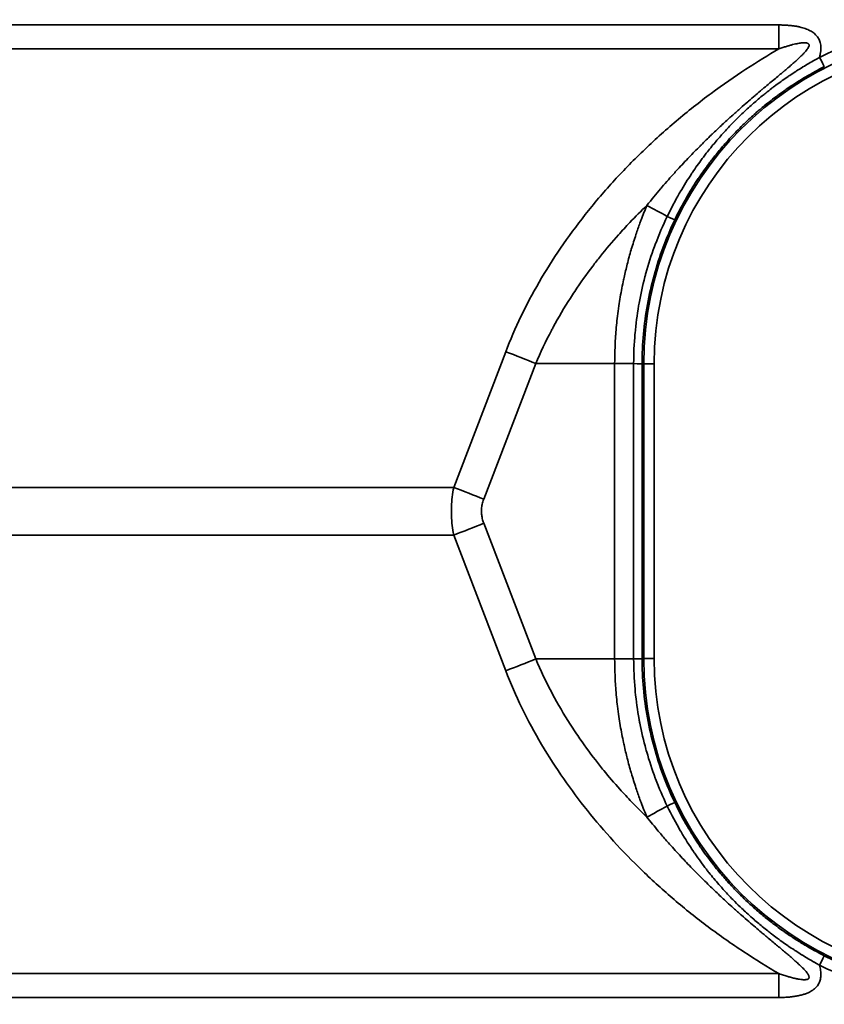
# Model space of a CAD drawing. Header units: millimetres. Extents: x 100 to 2070, y 30 to 1455.
# Tile 72 of 83: x 1327 to 1365, y 909 to 956. Entities that reach past the tile are written whole.
import ezdxf

# ---------------------------------------------------------------- set-up
doc = ezdxf.new("R2010")
doc.units = ezdxf.units.MM
doc.header["$LTSCALE"] = 5
doc.layers.add('Sichtbar schmal (ISO)', color=7, linetype='Continuous', lineweight=35)

msp = doc.modelspace()

# ---------------------------------------------------------------- linework, layer by layer
at = {"layer": 'Sichtbar schmal (ISO)'}
for p, q in [((1187.326, 955.946), (1363.138, 955.946)), ((1187.326, 954.804), (1363.138, 954.804)), ((1347.575, 933.814), (1350.065, 940.308)), ((1349.012, 933.243), (1351.503, 939.737)), ((1351.503, 939.737), (1355.277, 939.737)), ((1355.277, 939.737), (1356.186, 939.737)), ((1355.277, 939.737), (1355.277, 925.608)), ((1356.186, 925.608), (1356.186, 939.737)), ((1356.59, 939.728), (1356.667, 939.728)), ((1356.59, 925.618), (1356.59, 939.728)), ((1356.667, 925.618), (1356.667, 939.728)), ((1357.167, 939.728), (1356.667, 939.728)), ((1357.167, 925.618), (1357.167, 939.728)), ((1202.88, 933.814), (1347.575, 933.814)), ((1351.503, 925.608), (1349.012, 932.102)), ((1202.88, 931.532), (1347.575, 931.532)), ((1350.065, 925.038), (1347.575, 931.532)), ((1351.503, 925.608), (1355.277, 925.608)), ((1355.277, 925.608), (1356.186, 925.608)), ((1356.667, 925.618), (1356.59, 925.618)), ((1357.167, 925.618), (1356.667, 925.618)), ((1363.138, 910.541), (1187.326, 910.541)), ((1363.138, 909.4), (1187.327, 909.4))]:
    msp.add_line(p, q, dxfattribs=at)
for centre, radius, start, end in [((1372.556, 939.728), 15.889, 0, 180), ((1372.556, 939.728), 15.389, 0, 180), ((1372.556, 925.618), 15.889, 180, 0), ((1372.556, 925.618), 15.389, 180, 0)]:
    msp.add_arc(centre, radius, start, end, dxfattribs=at)
for centre, major_axis, ratio, start_param, end_param in [((1363.086, 955.946), (0, 10), 0.005236, 4.598021, 4.712389), ((1365.08, 954.395), (0.227, -0.445), 0.004667, 4.710014, 6.265701), ((1359.608, 945.771), (8.788, -4.772), 0.002499, 1.780229, 1.895177), ((1357.702, 946.835), (0.451, -0.216), 0.013422, 4.921412, 6.26573), ((1350.091, 939.737), (4.668, -1.79), 0.104799, 1.304034, 1.616531), ((1356.09, 939.733), (0.5, -0.005), 0.011195, 0.017586, 1.378128), ((1347.601, 933.243), (4.668, -1.79), 0.104799, 1.304034, 1.616531), ((1347.601, 932.102), (4.668, 1.79), 0.104798, 4.666655, 4.979151), ((1350.091, 925.608), (4.668, 1.79), 0.104799, 4.666654, 4.979151), ((1359.608, 919.574), (8.788, 4.772), 0.002499, 4.38801, 4.502956), ((1357.702, 918.51), (0.451, 0.216), 0.013422, 0.017455, 1.361773), ((1365.08, 910.95), (0.227, 0.445), 0.004668, 0.01752, 1.573172), ((1372.557, 925.618), (0, -15.964), 0.999985, 5.811755, 6.755073), ((1363.086, 909.4), (0, -10), 0.005236, 1.570796, 1.685163)]:
    msp.add_ellipse(centre, major_axis=major_axis, ratio=ratio, start_param=start_param, end_param=end_param, dxfattribs=at)
for points in [[(1365.077, 954.395), (1365.591, 954.658), (1366.641, 955.125), (1368.285, 955.66), (1369.975, 956.019), (1371.694, 956.199), (1373.422, 956.199), (1375.141, 956.018), (1376.83, 955.658), (1378.475, 955.122), (1379.524, 954.655), (1380.038, 954.392)], [(1365.077, 910.95), (1365.09, 910.904), (1365.112, 910.813), (1365.134, 910.682), (1365.145, 910.558), (1365.144, 910.44), (1365.133, 910.332), (1365.11, 910.231), (1365.077, 910.137), (1365.035, 910.049), (1364.979, 909.964), (1364.906, 909.878), (1364.813, 909.793), (1364.7, 909.713), (1364.567, 909.641), (1364.417, 909.578), (1364.249, 909.524), (1364.063, 909.48), (1363.861, 909.445), (1363.642, 909.419), (1363.402, 909.404), (1363.229, 909.4), (1363.138, 909.4)]]:
    msp.add_open_spline(points, degree=3, dxfattribs=at)
for points, knots in [([(1363.138, 955.946), (1363.21, 955.946), (1363.348, 955.943), (1363.542, 955.933), (1363.723, 955.917), (1363.893, 955.895), (1364.051, 955.868), (1364.197, 955.834), (1364.333, 955.795), (1364.459, 955.75), (1364.575, 955.699), (1364.68, 955.643), (1364.774, 955.581), (1364.855, 955.516), (1364.925, 955.447), (1364.985, 955.373), (1365.036, 955.294), (1365.079, 955.206), (1365.114, 955.103), (1365.137, 954.986), (1365.147, 954.855), (1365.141, 954.711), (1365.118, 954.557), (1365.092, 954.45), (1365.077, 954.395)], [0.0000001, 0.0000001, 0.0000001, 0.0000001, 0.0454545, 0.0909091, 0.1363636, 0.1818182, 0.2272727, 0.2727273, 0.3181818, 0.3636364, 0.4090909, 0.4545455, 0.5, 0.5454545, 0.5909091, 0.6363636, 0.6818182, 0.7272727, 0.7727273, 0.8181818, 0.8636364, 0.9090909, 0.9545455, 1, 1, 1, 1]), ([(1350.065, 940.308), (1350.282, 940.875), (1350.526, 941.436), (1350.792, 941.99), (1351.058, 942.544), (1351.347, 943.089), (1351.664, 943.636), (1351.98, 944.182), (1352.324, 944.728), (1352.692, 945.269), (1353.061, 945.81), (1353.455, 946.346), (1353.87, 946.871), (1354.286, 947.397), (1354.723, 947.913), (1355.183, 948.42), (1355.643, 948.927), (1356.126, 949.425), (1356.633, 949.914), (1357.141, 950.404), (1357.674, 950.885), (1358.223, 951.348), (1358.771, 951.811), (1359.335, 952.257), (1359.897, 952.673), (1360.458, 953.089), (1361.017, 953.476), (1361.559, 953.83), (1362.101, 954.185), (1362.627, 954.507), (1363.138, 954.804)], [0, 0, 0, 0, 0.1, 0.1, 0.1, 0.2, 0.2, 0.2, 0.3, 0.3, 0.3, 0.4, 0.4, 0.4, 0.5, 0.5, 0.5, 0.6, 0.6, 0.6, 0.7, 0.7, 0.7, 0.8, 0.8, 0.8, 0.9, 0.9, 0.9, 0.9999994, 0.9999994, 0.9999994, 0.9999994]), ([(1363.138, 954.804), (1363.202, 954.827), (1363.263, 954.847), (1363.322, 954.867), (1363.381, 954.886), (1363.437, 954.904), (1363.492, 954.92), (1363.546, 954.937), (1363.598, 954.952), (1363.648, 954.967), (1363.698, 954.981), (1363.746, 954.994), (1363.792, 955.005), (1363.838, 955.017), (1363.882, 955.028), (1363.924, 955.037), (1363.966, 955.047), (1364.005, 955.055), (1364.043, 955.062), (1364.081, 955.069), (1364.117, 955.075), (1364.151, 955.08), (1364.185, 955.085), (1364.217, 955.089), (1364.247, 955.092), (1364.277, 955.094), (1364.305, 955.096), (1364.331, 955.097), (1364.357, 955.097), (1364.381, 955.097), (1364.403, 955.095), (1364.425, 955.093), (1364.444, 955.091), (1364.462, 955.087), (1364.479, 955.083), (1364.494, 955.079), (1364.507, 955.073), (1364.52, 955.067), (1364.532, 955.061), (1364.541, 955.053), (1364.551, 955.046), (1364.558, 955.037), (1364.564, 955.027), (1364.57, 955.018), (1364.574, 955.006), (1364.576, 954.993), (1364.578, 954.98), (1364.578, 954.966), (1364.575, 954.949), (1364.571, 954.932), (1364.565, 954.913), (1364.556, 954.892), (1364.547, 954.871), (1364.534, 954.847), (1364.518, 954.822), (1364.502, 954.797), (1364.482, 954.769), (1364.459, 954.74), (1364.436, 954.711), (1364.41, 954.68), (1364.381, 954.647), (1364.352, 954.615), (1364.32, 954.581), (1364.285, 954.545), (1364.25, 954.509), (1364.213, 954.472), (1364.173, 954.434), (1364.133, 954.396), (1364.091, 954.356), (1364.046, 954.314), (1364, 954.273), (1363.953, 954.23), (1363.903, 954.186), (1363.9, 954.183), (1363.897, 954.18), (1363.894, 954.178), (1363.846, 954.136), (1363.796, 954.092), (1363.743, 954.046), (1363.74, 954.043), (1363.736, 954.04), (1363.733, 954.037), (1363.68, 953.991), (1363.624, 953.943), (1363.565, 953.893), (1363.561, 953.89), (1363.557, 953.886), (1363.553, 953.883), (1363.494, 953.833), (1363.432, 953.78), (1363.367, 953.726), (1363.363, 953.722), (1363.359, 953.718), (1363.354, 953.715), (1363.289, 953.66), (1363.221, 953.602), (1363.149, 953.542), (1363.144, 953.538), (1363.139, 953.534), (1363.134, 953.53), (1363.062, 953.469), (1362.986, 953.406), (1362.908, 953.341), (1362.902, 953.336), (1362.896, 953.331), (1362.89, 953.326), (1362.811, 953.26), (1362.728, 953.191), (1362.642, 953.118), (1362.635, 953.113), (1362.629, 953.107), (1362.622, 953.102), (1362.535, 953.029), (1362.444, 952.952), (1362.349, 952.872), (1362.341, 952.866), (1362.334, 952.859), (1362.326, 952.853), (1362.231, 952.772), (1362.131, 952.688), (1362.027, 952.599), (1362.018, 952.591), (1362.01, 952.584), (1362.001, 952.577), (1361.896, 952.487), (1361.787, 952.394), (1361.674, 952.295), (1361.664, 952.287), (1361.654, 952.279), (1361.645, 952.27), (1361.531, 952.171), (1361.412, 952.068), (1361.29, 951.959), (1361.279, 951.95), (1361.268, 951.941), (1361.258, 951.931), (1361.134, 951.822), (1361.007, 951.708), (1360.874, 951.589), (1360.863, 951.578), (1360.851, 951.567), (1360.839, 951.556), (1360.706, 951.436), (1360.569, 951.31), (1360.426, 951.177), (1360.413, 951.165), (1360.399, 951.153), (1360.386, 951.14), (1360.243, 951.007), (1360.094, 950.866), (1359.939, 950.718), (1359.924, 950.703), (1359.91, 950.689), (1359.895, 950.675), (1359.739, 950.525), (1359.578, 950.367), (1359.41, 950.2), (1359.394, 950.183), (1359.377, 950.167), (1359.361, 950.15), (1359.192, 949.981), (1359.016, 949.802), (1358.834, 949.612), (1358.816, 949.593), (1358.798, 949.574), (1358.779, 949.555), (1358.596, 949.363), (1358.407, 949.16), (1358.21, 948.944), (1358.19, 948.922), (1358.169, 948.899), (1358.149, 948.876), (1357.951, 948.658), (1357.746, 948.426), (1357.535, 948.18), (1357.513, 948.154), (1357.491, 948.127), (1357.468, 948.101), (1357.257, 947.853), (1357.04, 947.59), (1356.819, 947.313)], [0.0000006, 0.0000006, 0.0000006, 0.0000006, 0.0238095, 0.0238095, 0.0238095, 0.047619, 0.047619, 0.047619, 0.0714286, 0.0714286, 0.0714286, 0.0952381, 0.0952381, 0.0952381, 0.1190476, 0.1190476, 0.1190476, 0.1428571, 0.1428571, 0.1428571, 0.1666667, 0.1666667, 0.1666667, 0.1904762, 0.1904762, 0.1904762, 0.2142857, 0.2142857, 0.2142857, 0.2380952, 0.2380952, 0.2380952, 0.2619048, 0.2619048, 0.2619048, 0.2857143, 0.2857143, 0.2857143, 0.3095238, 0.3095238, 0.3095238, 0.3333333, 0.3333333, 0.3333333, 0.3571429, 0.3571429, 0.3571429, 0.3809524, 0.3809524, 0.3809524, 0.4047619, 0.4047619, 0.4047619, 0.4285714, 0.4285714, 0.4285714, 0.452381, 0.452381, 0.452381, 0.4761905, 0.4761905, 0.4761905, 0.5, 0.5, 0.5, 0.5238095, 0.5238095, 0.5238095, 0.547619, 0.547619, 0.547619, 0.5714286, 0.5714286, 0.5714286, 0.572772, 0.572772, 0.572772, 0.5952381, 0.5952381, 0.5952381, 0.5966372, 0.5966372, 0.5966372, 0.6190476, 0.6190476, 0.6190476, 0.6205024, 0.6205024, 0.6205024, 0.6428571, 0.6428571, 0.6428571, 0.6443677, 0.6443677, 0.6443677, 0.6666667, 0.6666667, 0.6666667, 0.6682335, 0.6682335, 0.6682335, 0.6904762, 0.6904762, 0.6904762, 0.6920992, 0.6920992, 0.6920992, 0.7142857, 0.7142857, 0.7142857, 0.7159646, 0.7159646, 0.7159646, 0.7380952, 0.7380952, 0.7380952, 0.7398296, 0.7398296, 0.7398296, 0.7619048, 0.7619048, 0.7619048, 0.7636939, 0.7636939, 0.7636939, 0.7857143, 0.7857143, 0.7857143, 0.7875589, 0.7875589, 0.7875589, 0.8095238, 0.8095238, 0.8095238, 0.8114258, 0.8114258, 0.8114258, 0.8333333, 0.8333333, 0.8333333, 0.8352929, 0.8352929, 0.8352929, 0.8571429, 0.8571429, 0.8571429, 0.8591586, 0.8591586, 0.8591586, 0.8809524, 0.8809524, 0.8809524, 0.8830238, 0.8830238, 0.8830238, 0.9047619, 0.9047619, 0.9047619, 0.9068885, 0.9068885, 0.9068885, 0.9285714, 0.9285714, 0.9285714, 0.9307551, 0.9307551, 0.9307551, 0.952381, 0.952381, 0.952381, 0.9546161, 0.9546161, 0.9546161, 0.9761905, 0.9761905, 0.9761905, 0.9784772, 0.9784772, 0.9784772, 1, 1, 1, 1]), ([(1357.793, 946.785), (1357.981, 947.176), (1358.176, 947.541), (1358.37, 947.879), (1358.386, 947.907), (1358.402, 947.934), (1358.418, 947.961), (1358.596, 948.268), (1358.774, 948.552), (1358.952, 948.817), (1358.983, 948.865), (1359.014, 948.911), (1359.046, 948.957), (1359.207, 949.195), (1359.367, 949.417), (1359.526, 949.627), (1359.571, 949.687), (1359.617, 949.747), (1359.662, 949.805), (1359.805, 949.989), (1359.945, 950.163), (1360.084, 950.327), (1360.142, 950.396), (1360.199, 950.464), (1360.257, 950.529), (1360.38, 950.671), (1360.501, 950.807), (1360.621, 950.936), (1360.689, 951.009), (1360.757, 951.081), (1360.824, 951.151), (1360.928, 951.26), (1361.031, 951.365), (1361.133, 951.465), (1361.21, 951.541), (1361.286, 951.615), (1361.361, 951.687), (1361.448, 951.77), (1361.534, 951.851), (1361.619, 951.928), (1361.703, 952.005), (1361.785, 952.079), (1361.866, 952.15), (1361.938, 952.213), (1362.008, 952.274), (1362.078, 952.334), (1362.167, 952.41), (1362.255, 952.483), (1362.34, 952.553), (1362.398, 952.6), (1362.454, 952.646), (1362.51, 952.69), (1362.603, 952.765), (1362.695, 952.836), (1362.784, 952.904), (1362.828, 952.939), (1362.872, 952.972), (1362.916, 953.005), (1363.012, 953.077), (1363.106, 953.146), (1363.197, 953.212), (1363.231, 953.236), (1363.264, 953.259), (1363.296, 953.282), (1363.394, 953.352), (1363.49, 953.418), (1363.582, 953.482), (1363.605, 953.497), (1363.628, 953.513), (1363.651, 953.528), (1363.75, 953.595), (1363.846, 953.658), (1363.939, 953.718), (1363.952, 953.727), (1363.966, 953.736), (1363.98, 953.745), (1364.079, 953.809), (1364.175, 953.869), (1364.266, 953.925), (1364.272, 953.929), (1364.277, 953.932), (1364.282, 953.935), (1364.381, 953.996), (1364.475, 954.053), (1364.565, 954.106), (1364.66, 954.162), (1364.75, 954.214), (1364.836, 954.262), (1364.921, 954.31), (1365.001, 954.354), (1365.077, 954.395)], [0.0000001, 0.0000001, 0.0000001, 0.0000001, 0.0577866, 0.0577866, 0.0577866, 0.0625, 0.0625, 0.0625, 0.1155665, 0.1155665, 0.1155665, 0.125, 0.125, 0.125, 0.1735034, 0.1735034, 0.1735034, 0.1875, 0.1875, 0.1875, 0.2315708, 0.2315708, 0.2315708, 0.25, 0.25, 0.25, 0.2897555, 0.2897555, 0.2897555, 0.3125, 0.3125, 0.3125, 0.3480434, 0.3480434, 0.3480434, 0.375, 0.375, 0.375, 0.4064227, 0.4064227, 0.4064227, 0.4375, 0.4375, 0.4375, 0.4648812, 0.4648812, 0.4648812, 0.5, 0.5, 0.5, 0.5234097, 0.5234097, 0.5234097, 0.5625, 0.5625, 0.5625, 0.5819977, 0.5819977, 0.5819977, 0.625, 0.625, 0.625, 0.6405932, 0.6405932, 0.6405932, 0.6875, 0.6875, 0.6875, 0.6991125, 0.6991125, 0.6991125, 0.75, 0.75, 0.75, 0.7575865, 0.7575865, 0.7575865, 0.8125, 0.8125, 0.8125, 0.8155891, 0.8155891, 0.8155891, 0.875, 0.875, 0.875, 0.9375, 0.9375, 0.9375, 1, 1, 1, 1]), ([(1358.153, 946.62), (1358.335, 947.001), (1358.524, 947.356), (1358.713, 947.685), (1358.728, 947.711), (1358.744, 947.738), (1358.759, 947.765), (1358.933, 948.063), (1359.106, 948.339), (1359.279, 948.597), (1359.309, 948.643), (1359.34, 948.688), (1359.37, 948.733), (1359.528, 948.963), (1359.684, 949.179), (1359.838, 949.382), (1359.883, 949.441), (1359.927, 949.498), (1359.972, 949.555), (1360.111, 949.733), (1360.248, 949.901), (1360.384, 950.061), (1360.44, 950.127), (1360.497, 950.192), (1360.553, 950.256), (1360.673, 950.393), (1360.792, 950.524), (1360.909, 950.649), (1360.976, 950.72), (1361.042, 950.789), (1361.108, 950.857), (1361.21, 950.962), (1361.311, 951.063), (1361.41, 951.16), (1361.486, 951.233), (1361.56, 951.304), (1361.634, 951.373), (1361.719, 951.453), (1361.804, 951.53), (1361.887, 951.605), (1361.969, 951.679), (1362.05, 951.75), (1362.13, 951.818), (1362.2, 951.879), (1362.269, 951.937), (1362.337, 951.994), (1362.425, 952.067), (1362.511, 952.137), (1362.595, 952.204), (1362.652, 952.249), (1362.707, 952.293), (1362.762, 952.335), (1362.854, 952.407), (1362.944, 952.475), (1363.031, 952.54), (1363.075, 952.572), (1363.119, 952.604), (1363.162, 952.635), (1363.256, 952.704), (1363.349, 952.77), (1363.439, 952.832), (1363.472, 952.855), (1363.504, 952.878), (1363.536, 952.899), (1363.633, 952.966), (1363.727, 953.028), (1363.818, 953.088), (1363.841, 953.103), (1363.864, 953.118), (1363.886, 953.132), (1363.984, 953.195), (1364.079, 953.255), (1364.171, 953.312), (1364.185, 953.32), (1364.198, 953.329), (1364.212, 953.337), (1364.31, 953.397), (1364.405, 953.454), (1364.496, 953.507), (1364.501, 953.51), (1364.506, 953.513), (1364.511, 953.516), (1364.61, 953.573), (1364.704, 953.627), (1364.794, 953.677), (1364.888, 953.729), (1364.978, 953.778), (1365.064, 953.824), (1365.149, 953.869), (1365.23, 953.911), (1365.307, 953.95)], [0, 0, 0, 0, 0.057787, 0.057787, 0.057787, 0.0625, 0.0625, 0.0625, 0.115567, 0.115567, 0.115567, 0.125, 0.125, 0.125, 0.173503, 0.173503, 0.173503, 0.1875, 0.1875, 0.1875, 0.231571, 0.231571, 0.231571, 0.25, 0.25, 0.25, 0.289755, 0.289755, 0.289755, 0.3125, 0.3125, 0.3125, 0.348043, 0.348043, 0.348043, 0.375, 0.375, 0.375, 0.406422, 0.406422, 0.406422, 0.4375, 0.4375, 0.4375, 0.464881, 0.464881, 0.464881, 0.5, 0.5, 0.5, 0.523409, 0.523409, 0.523409, 0.5625, 0.5625, 0.5625, 0.581997, 0.581997, 0.581997, 0.625, 0.625, 0.625, 0.640592, 0.640592, 0.640592, 0.6875, 0.6875, 0.6875, 0.699111, 0.699111, 0.699111, 0.75, 0.75, 0.75, 0.757585, 0.757585, 0.757585, 0.8125, 0.8125, 0.8125, 0.815587, 0.815587, 0.815587, 0.875, 0.875, 0.875, 0.9375, 0.9375, 0.9375, 1, 1, 1, 1]), ([(1351.503, 939.737), (1351.726, 940.272), (1351.978, 940.803), (1352.254, 941.326), (1352.282, 941.381), (1352.311, 941.435), (1352.341, 941.489), (1352.592, 941.956), (1352.863, 942.417), (1353.158, 942.877), (1353.226, 942.983), (1353.295, 943.09), (1353.366, 943.197), (1353.636, 943.603), (1353.924, 944.008), (1354.228, 944.408), (1354.347, 944.565), (1354.469, 944.722), (1354.593, 944.877), (1354.868, 945.222), (1355.155, 945.561), (1355.453, 945.896), (1355.633, 946.097), (1355.817, 946.297), (1356.005, 946.495), (1356.268, 946.772), (1356.54, 947.045), (1356.819, 947.313)], [0, 0, 0, 0, 0.2, 0.2, 0.2, 0.2208424, 0.2208424, 0.2208424, 0.4, 0.4, 0.4, 0.4415126, 0.4415126, 0.4415126, 0.6, 0.6, 0.6, 0.6622437, 0.6622437, 0.6622437, 0.8, 0.8, 0.8, 0.8831936, 0.8831936, 0.8831936, 1, 1, 1, 1]), ([(1356.819, 947.313), (1356.724, 947.083), (1356.632, 946.852), (1356.545, 946.619), (1356.526, 946.569), (1356.507, 946.519), (1356.489, 946.468), (1356.422, 946.285), (1356.358, 946.102), (1356.296, 945.918), (1356.218, 945.683), (1356.144, 945.448), (1356.074, 945.212), (1356.072, 945.203), (1356.069, 945.194), (1356.066, 945.185), (1356, 944.958), (1355.937, 944.731), (1355.878, 944.498), (1355.825, 944.29), (1355.775, 944.078), (1355.726, 943.858), (1355.718, 943.821), (1355.71, 943.783), (1355.702, 943.746), (1355.646, 943.486), (1355.594, 943.214), (1355.545, 942.925), (1355.522, 942.787), (1355.499, 942.646), (1355.478, 942.499), (1355.455, 942.34), (1355.433, 942.175), (1355.412, 942.005), (1355.379, 941.726), (1355.35, 941.433), (1355.327, 941.119), (1355.323, 941.064), (1355.319, 941.009), (1355.316, 940.952), (1355.292, 940.575), (1355.277, 940.169), (1355.277, 939.737)], [0, 0, 0, 0, 0.111111, 0.111111, 0.111111, 0.135123, 0.135123, 0.135123, 0.222222, 0.222222, 0.222222, 0.333333, 0.333333, 0.333333, 0.337658, 0.337658, 0.337658, 0.444444, 0.444444, 0.444444, 0.539554, 0.539554, 0.539554, 0.555556, 0.555556, 0.555556, 0.666667, 0.666667, 0.666667, 0.719785, 0.719785, 0.719785, 0.777778, 0.777778, 0.777778, 0.872354, 0.872354, 0.872354, 0.888889, 0.888889, 0.888889, 1, 1, 1, 1]), ([(1356.186, 939.737), (1356.186, 940.213), (1356.207, 940.688), (1356.249, 941.163), (1356.25, 941.173), (1356.251, 941.182), (1356.251, 941.191), (1356.291, 941.629), (1356.348, 942.066), (1356.423, 942.499), (1356.431, 942.545), (1356.439, 942.592), (1356.448, 942.638), (1356.524, 943.059), (1356.617, 943.477), (1356.726, 943.891), (1356.741, 943.947), (1356.756, 944.004), (1356.772, 944.06), (1356.891, 944.491), (1357.027, 944.917), (1357.181, 945.337), (1357.195, 945.373), (1357.208, 945.41), (1357.222, 945.447), (1357.392, 945.901), (1357.583, 946.348), (1357.793, 946.785)], [0, 0, 0, 0, 0.1961772, 0.1961772, 0.1961772, 0.2, 0.2, 0.2, 0.380672, 0.380672, 0.380672, 0.4, 0.4, 0.4, 0.5759023, 0.5759023, 0.5759023, 0.6, 0.6, 0.6, 0.7838995, 0.7838995, 0.7838995, 0.8, 0.8, 0.8, 1, 1, 1, 1]), ([(1356.59, 939.728), (1356.59, 940.201), (1356.611, 940.675), (1356.653, 941.149), (1356.696, 941.622), (1356.759, 942.095), (1356.844, 942.563), (1356.928, 943.031), (1357.033, 943.495), (1357.159, 943.954), (1357.285, 944.412), (1357.431, 944.865), (1357.597, 945.31), (1357.763, 945.755), (1357.949, 946.192), (1358.153, 946.62)], [0, 0, 0, 0, 0.2, 0.2, 0.2, 0.4, 0.4, 0.4, 0.6, 0.6, 0.6, 0.8, 0.8, 0.8, 1, 1, 1, 1]), ([(1347.575, 931.532), (1347.545, 931.687), (1347.521, 931.842), (1347.504, 931.995), (1347.487, 932.147), (1347.475, 932.298), (1347.47, 932.448), (1347.464, 932.598), (1347.464, 932.747), (1347.47, 932.897), (1347.475, 933.047), (1347.487, 933.198), (1347.504, 933.351), (1347.521, 933.503), (1347.545, 933.658), (1347.575, 933.814)], [0.0000009, 0.0000009, 0.0000009, 0.0000009, 0.2, 0.2, 0.2, 0.4, 0.4, 0.4, 0.6, 0.6, 0.6, 0.8, 0.8, 0.8, 1, 1, 1, 1]), ([(1349.012, 932.102), (1348.984, 932.176), (1348.961, 932.249), (1348.944, 932.322), (1348.943, 932.326), (1348.943, 932.33), (1348.942, 932.334), (1348.926, 932.401), (1348.916, 932.468), (1348.91, 932.535), (1348.909, 932.543), (1348.908, 932.552), (1348.907, 932.56), (1348.902, 932.627), (1348.902, 932.694), (1348.906, 932.76), (1348.906, 932.769), (1348.907, 932.777), (1348.907, 932.785), (1348.913, 932.856), (1348.923, 932.927), (1348.939, 932.999), (1348.94, 933.003), (1348.941, 933.007), (1348.942, 933.012), (1348.959, 933.088), (1348.982, 933.165), (1349.012, 933.243)], [0.0000017, 0.0000017, 0.0000017, 0.0000017, 0.1895703, 0.1895703, 0.1895703, 0.2, 0.2, 0.2, 0.3775271, 0.3775271, 0.3775271, 0.4, 0.4, 0.4, 0.5781196, 0.5781196, 0.5781196, 0.6, 0.6, 0.6, 0.7885926, 0.7885926, 0.7885926, 0.8, 0.8, 0.8, 1, 1, 1, 1]), ([(1356.819, 918.033), (1356.572, 918.27), (1356.331, 918.511), (1356.096, 918.755), (1355.9, 918.959), (1355.709, 919.165), (1355.523, 919.372), (1355.257, 919.668), (1355.002, 919.965), (1354.753, 920.27), (1354.619, 920.434), (1354.488, 920.599), (1354.357, 920.768), (1354.069, 921.141), (1353.785, 921.531), (1353.511, 921.934), (1353.43, 922.053), (1353.349, 922.174), (1353.27, 922.296), (1352.962, 922.767), (1352.669, 923.255), (1352.4, 923.746), (1352.366, 923.809), (1352.332, 923.873), (1352.298, 923.936), (1352.002, 924.491), (1351.737, 925.048), (1351.503, 925.608)], [0, 0, 0, 0, 0.1088715, 0.1088715, 0.1088715, 0.2, 0.2, 0.2, 0.3302635, 0.3302635, 0.3302635, 0.4, 0.4, 0.4, 0.5542367, 0.5542367, 0.5542367, 0.6, 0.6, 0.6, 0.7771844, 0.7771844, 0.7771844, 0.8, 0.8, 0.8, 1, 1, 1, 1]), ([(1355.277, 925.608), (1355.277, 925.177), (1355.292, 924.77), (1355.316, 924.393), (1355.319, 924.337), (1355.323, 924.281), (1355.327, 924.227), (1355.35, 923.912), (1355.379, 923.619), (1355.412, 923.34), (1355.433, 923.17), (1355.455, 923.005), (1355.478, 922.846), (1355.499, 922.7), (1355.522, 922.557), (1355.545, 922.419), (1355.594, 922.13), (1355.647, 921.859), (1355.702, 921.598), (1355.71, 921.561), (1355.718, 921.524), (1355.726, 921.488), (1355.775, 921.267), (1355.825, 921.054), (1355.878, 920.846), (1355.938, 920.614), (1356, 920.387), (1356.066, 920.161), (1356.069, 920.151), (1356.072, 920.142), (1356.075, 920.132), (1356.144, 919.896), (1356.218, 919.662), (1356.296, 919.427), (1356.358, 919.243), (1356.422, 919.06), (1356.489, 918.877), (1356.508, 918.827), (1356.526, 918.776), (1356.545, 918.726), (1356.632, 918.493), (1356.724, 918.262), (1356.819, 918.033)], [0, 0, 0, 0, 0.111111, 0.111111, 0.111111, 0.127603, 0.127603, 0.127603, 0.222222, 0.222222, 0.222222, 0.280099, 0.280099, 0.280099, 0.333333, 0.333333, 0.333333, 0.444444, 0.444444, 0.444444, 0.460258, 0.460258, 0.460258, 0.555556, 0.555556, 0.555556, 0.662163, 0.662163, 0.662163, 0.666667, 0.666667, 0.666667, 0.777778, 0.777778, 0.777778, 0.864804, 0.864804, 0.864804, 0.888889, 0.888889, 0.888889, 1, 1, 1, 1]), ([(1356.186, 925.608), (1356.23, 925.609), (1356.274, 925.61), (1356.314, 925.61), (1356.355, 925.611), (1356.392, 925.611), (1356.426, 925.612), (1356.444, 925.612), (1356.461, 925.613), (1356.477, 925.613), (1356.49, 925.613), (1356.502, 925.614), (1356.513, 925.614), (1356.537, 925.615), (1356.556, 925.615), (1356.569, 925.616), (1356.582, 925.617), (1356.589, 925.617), (1356.59, 925.618)], [0, 0, 0, 0, 0.2, 0.2, 0.2, 0.4, 0.4, 0.4, 0.507844, 0.507844, 0.507844, 0.6, 0.6, 0.6, 0.8, 0.8, 0.8, 1, 1, 1, 1]), ([(1357.793, 918.561), (1357.587, 918.989), (1357.4, 919.427), (1357.232, 919.872), (1357.229, 919.881), (1357.225, 919.89), (1357.222, 919.899), (1357.068, 920.309), (1356.931, 920.726), (1356.81, 921.148), (1356.797, 921.194), (1356.785, 921.239), (1356.772, 921.285), (1356.659, 921.696), (1356.561, 922.112), (1356.48, 922.532), (1356.469, 922.59), (1356.458, 922.649), (1356.448, 922.707), (1356.368, 923.146), (1356.306, 923.589), (1356.263, 924.033), (1356.259, 924.074), (1356.255, 924.114), (1356.252, 924.154), (1356.208, 924.639), (1356.186, 925.124), (1356.186, 925.608)], [0, 0, 0, 0, 0.1961242, 0.1961242, 0.1961242, 0.2, 0.2, 0.2, 0.3805446, 0.3805446, 0.3805446, 0.4, 0.4, 0.4, 0.5755506, 0.5755506, 0.5755506, 0.6, 0.6, 0.6, 0.7833571, 0.7833571, 0.7833571, 0.8, 0.8, 0.8, 1, 1, 1, 1]), ([(1358.153, 918.726), (1357.949, 919.154), (1357.763, 919.591), (1357.597, 920.036), (1357.431, 920.481), (1357.285, 920.933), (1357.159, 921.391), (1357.033, 921.85), (1356.928, 922.314), (1356.844, 922.782), (1356.759, 923.251), (1356.696, 923.723), (1356.653, 924.197), (1356.611, 924.67), (1356.59, 925.144), (1356.59, 925.618)], [0, 0, 0, 0, 0.2, 0.2, 0.2, 0.4, 0.4, 0.4, 0.6, 0.6, 0.6, 0.8, 0.8, 0.8, 1, 1, 1, 1]), ([(1363.138, 910.541), (1362.578, 910.867), (1362.016, 911.213), (1361.449, 911.588), (1360.881, 911.962), (1360.307, 912.365), (1359.749, 912.783), (1359.191, 913.201), (1358.648, 913.635), (1358.124, 914.081), (1357.599, 914.528), (1357.094, 914.986), (1356.61, 915.454), (1356.126, 915.922), (1355.662, 916.4), (1355.222, 916.883), (1354.782, 917.366), (1354.365, 917.855), (1353.97, 918.349), (1353.575, 918.842), (1353.202, 919.341), (1352.838, 919.865), (1352.474, 920.389), (1352.118, 920.939), (1351.781, 921.509), (1351.444, 922.079), (1351.126, 922.669), (1350.838, 923.26), (1350.551, 923.85), (1350.294, 924.44), (1350.065, 925.038)], [0.0000001, 0.0000001, 0.0000001, 0.0000001, 0.1, 0.1, 0.1, 0.2, 0.2, 0.2, 0.3, 0.3, 0.3, 0.4, 0.4, 0.4, 0.5, 0.5, 0.5, 0.6, 0.6, 0.6, 0.7, 0.7, 0.7, 0.8, 0.8, 0.8, 0.9, 0.9, 0.9, 1, 1, 1, 1]), ([(1365.077, 910.95), (1365.001, 910.991), (1364.921, 911.036), (1364.836, 911.084), (1364.833, 911.085), (1364.83, 911.087), (1364.827, 911.089), (1364.744, 911.135), (1364.657, 911.186), (1364.566, 911.24), (1364.558, 911.244), (1364.55, 911.249), (1364.542, 911.253), (1364.455, 911.305), (1364.363, 911.361), (1364.267, 911.42), (1364.252, 911.429), (1364.236, 911.439), (1364.221, 911.448), (1364.131, 911.504), (1364.037, 911.564), (1363.94, 911.627), (1363.915, 911.643), (1363.89, 911.659), (1363.865, 911.675), (1363.774, 911.735), (1363.68, 911.797), (1363.583, 911.863), (1363.548, 911.887), (1363.513, 911.912), (1363.477, 911.937), (1363.387, 911.999), (1363.294, 912.064), (1363.199, 912.133), (1363.152, 912.167), (1363.104, 912.201), (1363.056, 912.237), (1362.968, 912.302), (1362.878, 912.369), (1362.785, 912.44), (1362.725, 912.486), (1362.664, 912.534), (1362.601, 912.583), (1362.517, 912.65), (1362.43, 912.719), (1362.342, 912.791), (1362.267, 912.853), (1362.19, 912.917), (1362.112, 912.983), (1362.032, 913.051), (1361.951, 913.121), (1361.868, 913.194), (1361.775, 913.275), (1361.681, 913.36), (1361.585, 913.448), (1361.512, 913.516), (1361.438, 913.585), (1361.362, 913.657), (1361.251, 913.763), (1361.137, 913.875), (1361.022, 913.991), (1360.957, 914.057), (1360.891, 914.124), (1360.825, 914.193), (1360.693, 914.331), (1360.558, 914.476), (1360.421, 914.629), (1360.367, 914.69), (1360.313, 914.751), (1360.258, 914.814), (1360.104, 914.992), (1359.946, 915.181), (1359.786, 915.382), (1359.745, 915.434), (1359.704, 915.486), (1359.663, 915.539), (1359.486, 915.767), (1359.306, 916.011), (1359.125, 916.273), (1359.099, 916.311), (1359.073, 916.349), (1359.047, 916.387), (1358.85, 916.676), (1358.651, 916.987), (1358.452, 917.325), (1358.441, 917.344), (1358.429, 917.364), (1358.418, 917.383), (1358.208, 917.745), (1357.997, 918.137), (1357.793, 918.561)], [0, 0, 0, 0, 0.0625, 0.0625, 0.0625, 0.0646613, 0.0646613, 0.0646613, 0.125, 0.125, 0.125, 0.1301261, 0.1301261, 0.1301261, 0.1875, 0.1875, 0.1875, 0.1966174, 0.1966174, 0.1966174, 0.25, 0.25, 0.25, 0.2635067, 0.2635067, 0.2635067, 0.3125, 0.3125, 0.3125, 0.3303328, 0.3303328, 0.3303328, 0.375, 0.375, 0.375, 0.3971198, 0.3971198, 0.3971198, 0.4375, 0.4375, 0.4375, 0.4639643, 0.4639643, 0.4639643, 0.5, 0.5, 0.5, 0.5308982, 0.5308982, 0.5308982, 0.5625, 0.5625, 0.5625, 0.5979256, 0.5979256, 0.5979256, 0.625, 0.625, 0.625, 0.6650689, 0.6650689, 0.6650689, 0.6875, 0.6875, 0.6875, 0.7323393, 0.7323393, 0.7323393, 0.75, 0.75, 0.75, 0.7997763, 0.7997763, 0.7997763, 0.8125, 0.8125, 0.8125, 0.8671721, 0.8671721, 0.8671721, 0.875, 0.875, 0.875, 0.9341052, 0.9341052, 0.9341052, 0.9375, 0.9375, 0.9375, 0.9999998, 0.9999998, 0.9999998, 0.9999998]), ([(1365.307, 911.396), (1365.23, 911.435), (1365.149, 911.477), (1365.064, 911.522), (1365.061, 911.524), (1365.058, 911.525), (1365.055, 911.527), (1364.972, 911.571), (1364.885, 911.618), (1364.794, 911.669), (1364.786, 911.673), (1364.779, 911.677), (1364.771, 911.682), (1364.683, 911.731), (1364.592, 911.783), (1364.497, 911.838), (1364.481, 911.847), (1364.466, 911.856), (1364.451, 911.865), (1364.361, 911.918), (1364.268, 911.974), (1364.172, 912.033), (1364.147, 912.048), (1364.123, 912.063), (1364.098, 912.079), (1364.008, 912.135), (1363.915, 912.194), (1363.82, 912.257), (1363.785, 912.279), (1363.75, 912.302), (1363.714, 912.326), (1363.625, 912.385), (1363.534, 912.447), (1363.44, 912.512), (1363.394, 912.544), (1363.347, 912.577), (1363.299, 912.611), (1363.212, 912.673), (1363.124, 912.737), (1363.033, 912.805), (1362.973, 912.849), (1362.913, 912.894), (1362.852, 912.941), (1362.769, 913.005), (1362.684, 913.071), (1362.597, 913.14), (1362.523, 913.199), (1362.447, 913.26), (1362.371, 913.324), (1362.292, 913.389), (1362.212, 913.456), (1362.131, 913.526), (1362.041, 913.604), (1361.948, 913.685), (1361.854, 913.77), (1361.782, 913.835), (1361.709, 913.902), (1361.635, 913.971), (1361.526, 914.073), (1361.415, 914.181), (1361.301, 914.293), (1361.238, 914.356), (1361.174, 914.421), (1361.109, 914.487), (1360.98, 914.62), (1360.848, 914.76), (1360.714, 914.909), (1360.661, 914.967), (1360.608, 915.027), (1360.554, 915.088), (1360.403, 915.26), (1360.249, 915.442), (1360.093, 915.637), (1360.053, 915.687), (1360.013, 915.738), (1359.973, 915.789), (1359.8, 916.01), (1359.624, 916.247), (1359.447, 916.501), (1359.422, 916.538), (1359.397, 916.575), (1359.371, 916.612), (1359.18, 916.892), (1358.986, 917.194), (1358.793, 917.523), (1358.782, 917.542), (1358.771, 917.561), (1358.76, 917.58), (1358.555, 917.931), (1358.351, 918.313), (1358.153, 918.726)], [0, 0, 0, 0, 0.0625, 0.0625, 0.0625, 0.064662, 0.064662, 0.064662, 0.125, 0.125, 0.125, 0.130127, 0.130127, 0.130127, 0.1875, 0.1875, 0.1875, 0.196618, 0.196618, 0.196618, 0.25, 0.25, 0.25, 0.263507, 0.263507, 0.263507, 0.3125, 0.3125, 0.3125, 0.330333, 0.330333, 0.330333, 0.375, 0.375, 0.375, 0.39712, 0.39712, 0.39712, 0.4375, 0.4375, 0.4375, 0.463965, 0.463965, 0.463965, 0.5, 0.5, 0.5, 0.530898, 0.530898, 0.530898, 0.5625, 0.5625, 0.5625, 0.597926, 0.597926, 0.597926, 0.625, 0.625, 0.625, 0.665069, 0.665069, 0.665069, 0.6875, 0.6875, 0.6875, 0.732339, 0.732339, 0.732339, 0.75, 0.75, 0.75, 0.799776, 0.799776, 0.799776, 0.8125, 0.8125, 0.8125, 0.867172, 0.867172, 0.867172, 0.875, 0.875, 0.875, 0.934104, 0.934104, 0.934104, 0.9375, 0.9375, 0.9375, 1, 1, 1, 1]), ([(1356.819, 918.033), (1357.002, 917.803), (1357.184, 917.581), (1357.366, 917.366), (1357.419, 917.303), (1357.471, 917.241), (1357.524, 917.179), (1357.652, 917.03), (1357.779, 916.884), (1357.906, 916.74), (1358.086, 916.538), (1358.265, 916.34), (1358.445, 916.146), (1358.625, 915.952), (1358.806, 915.761), (1358.988, 915.574), (1358.996, 915.565), (1359.005, 915.557), (1359.013, 915.548), (1359.187, 915.37), (1359.36, 915.195), (1359.531, 915.026), (1359.71, 914.849), (1359.885, 914.679), (1360.053, 914.519), (1360.221, 914.359), (1360.381, 914.209), (1360.533, 914.069), (1360.572, 914.033), (1360.61, 913.998), (1360.648, 913.963), (1360.757, 913.863), (1360.861, 913.769), (1360.961, 913.679), (1361.096, 913.557), (1361.224, 913.444), (1361.346, 913.337), (1361.467, 913.23), (1361.583, 913.129), (1361.693, 913.033), (1361.804, 912.937), (1361.909, 912.847), (1362.01, 912.761), (1362.111, 912.675), (1362.207, 912.594), (1362.299, 912.516), (1362.327, 912.492), (1362.354, 912.469), (1362.382, 912.446), (1362.443, 912.394), (1362.503, 912.343), (1362.561, 912.295), (1362.645, 912.225), (1362.725, 912.158), (1362.801, 912.094), (1362.878, 912.03), (1362.95, 911.969), (1363.02, 911.911), (1363.09, 911.853), (1363.156, 911.797), (1363.22, 911.744), (1363.283, 911.691), (1363.343, 911.64), (1363.401, 911.591), (1363.459, 911.543), (1363.514, 911.496), (1363.567, 911.451), (1363.619, 911.406), (1363.669, 911.363), (1363.717, 911.322), (1363.765, 911.281), (1363.811, 911.241), (1363.855, 911.202), (1363.899, 911.164), (1363.941, 911.126), (1363.981, 911.09), (1364.009, 911.064), (1364.037, 911.039), (1364.064, 911.014), (1364.074, 911.005), (1364.085, 910.995), (1364.095, 910.985), (1364.131, 910.952), (1364.165, 910.919), (1364.198, 910.888), (1364.23, 910.856), (1364.261, 910.826), (1364.289, 910.797), (1364.317, 910.768), (1364.344, 910.74), (1364.368, 910.713), (1364.393, 910.686), (1364.415, 910.66), (1364.435, 910.636), (1364.455, 910.611), (1364.474, 910.588), (1364.489, 910.565), (1364.505, 910.543), (1364.519, 910.522), (1364.531, 910.503), (1364.542, 910.483), (1364.551, 910.465), (1364.559, 910.448), (1364.566, 910.431), (1364.571, 910.415), (1364.574, 910.401), (1364.577, 910.386), (1364.578, 910.373), (1364.577, 910.36), (1364.576, 910.348), (1364.573, 910.337), (1364.569, 910.327), (1364.564, 910.317), (1364.558, 910.307), (1364.548, 910.298), (1364.539, 910.29), (1364.528, 910.282), (1364.513, 910.275), (1364.499, 910.268), (1364.481, 910.263), (1364.46, 910.258), (1364.439, 910.254), (1364.415, 910.251), (1364.388, 910.25), (1364.36, 910.248), (1364.329, 910.248), (1364.295, 910.25), (1364.262, 910.252), (1364.225, 910.256), (1364.185, 910.261), (1364.145, 910.266), (1364.101, 910.273), (1364.055, 910.281), (1364.009, 910.29), (1363.959, 910.3), (1363.907, 910.312), (1363.855, 910.324), (1363.801, 910.338), (1363.743, 910.353), (1363.729, 910.357), (1363.714, 910.361), (1363.7, 910.365), (1363.655, 910.377), (1363.609, 910.39), (1363.561, 910.404), (1363.497, 910.423), (1363.43, 910.444), (1363.36, 910.467), (1363.289, 910.489), (1363.215, 910.514), (1363.138, 910.541)], [0, 0, 0, 0, 0.0227273, 0.0227273, 0.0227273, 0.0293613, 0.0293613, 0.0293613, 0.0454545, 0.0454545, 0.0454545, 0.0681818, 0.0681818, 0.0681818, 0.0909091, 0.0909091, 0.0909091, 0.0919783, 0.0919783, 0.0919783, 0.1136364, 0.1136364, 0.1136364, 0.1363636, 0.1363636, 0.1363636, 0.1590909, 0.1590909, 0.1590909, 0.1649742, 0.1649742, 0.1649742, 0.1818182, 0.1818182, 0.1818182, 0.2045455, 0.2045455, 0.2045455, 0.2272727, 0.2272727, 0.2272727, 0.25, 0.25, 0.25, 0.2727273, 0.2727273, 0.2727273, 0.2796737, 0.2796737, 0.2796737, 0.2954545, 0.2954545, 0.2954545, 0.3181818, 0.3181818, 0.3181818, 0.3409091, 0.3409091, 0.3409091, 0.3636364, 0.3636364, 0.3636364, 0.3863636, 0.3863636, 0.3863636, 0.4090909, 0.4090909, 0.4090909, 0.4318182, 0.4318182, 0.4318182, 0.4545455, 0.4545455, 0.4545455, 0.4772727, 0.4772727, 0.4772727, 0.4936029, 0.4936029, 0.4936029, 0.5, 0.5, 0.5, 0.5227273, 0.5227273, 0.5227273, 0.5454545, 0.5454545, 0.5454545, 0.5681818, 0.5681818, 0.5681818, 0.5909091, 0.5909091, 0.5909091, 0.6136364, 0.6136364, 0.6136364, 0.6363636, 0.6363636, 0.6363636, 0.6590909, 0.6590909, 0.6590909, 0.6818182, 0.6818182, 0.6818182, 0.7045455, 0.7045455, 0.7045455, 0.7272727, 0.7272727, 0.7272727, 0.75, 0.75, 0.75, 0.7727273, 0.7727273, 0.7727273, 0.7954545, 0.7954545, 0.7954545, 0.8181818, 0.8181818, 0.8181818, 0.8409091, 0.8409091, 0.8409091, 0.8636364, 0.8636364, 0.8636364, 0.8863636, 0.8863636, 0.8863636, 0.9090909, 0.9090909, 0.9090909, 0.9318182, 0.9318182, 0.9318182, 0.9374522, 0.9374522, 0.9374522, 0.9545455, 0.9545455, 0.9545455, 0.9772727, 0.9772727, 0.9772727, 0.999998, 0.999998, 0.999998, 0.999998]), ([(1380.038, 910.953), (1379.524, 910.691), (1378.475, 910.223), (1376.83, 909.688), (1375.141, 909.328), (1373.422, 909.147), (1371.694, 909.146), (1369.975, 909.327), (1368.285, 909.686), (1366.641, 910.221), (1365.591, 910.688), (1365.077, 910.95)], [0, 0, 0, 0, 0.1111111, 0.2222222, 0.3333333, 0.4444444, 0.5555556, 0.6666667, 0.7777778, 0.8888889, 1, 1, 1, 1])]:
    msp.add_open_spline(points, degree=3, knots=knots, dxfattribs=at)

doc.saveas('drawing.dxf')
